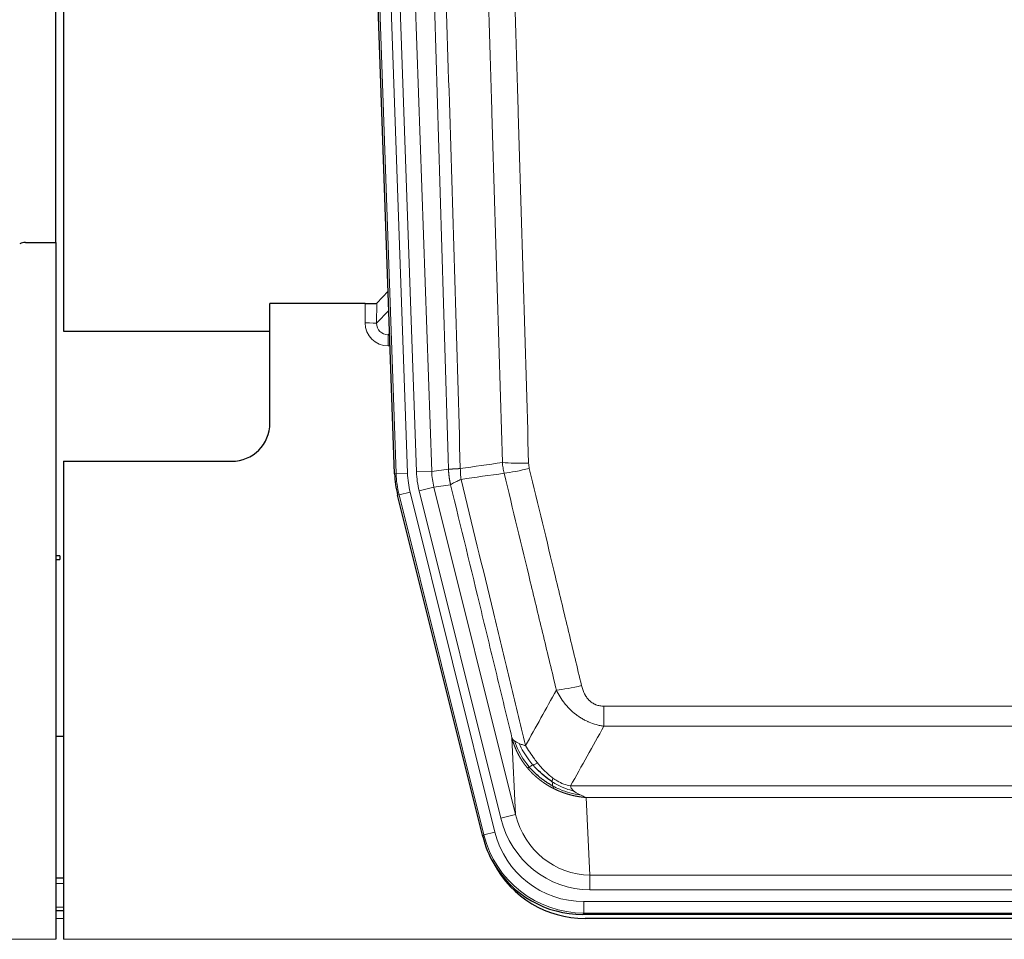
# Model space of a CAD drawing. Header units: inches. Extents: x 0 to 20790, y -12 to 14700.
# Tile 51 of 191: x 5786 to 6044, y 4734 to 4974. Entities that reach past the tile are written whole.
import ezdxf

# ---------------------------------------------------------------- set-up
doc = ezdxf.new("R2010")
doc.units = ezdxf.units.IN
doc.layers.add('1', color=7, linetype='Continuous', true_color=0xffffff)

msp = doc.modelspace()

# ---------------------------------------------------------------- linework, layer by layer
at = {"layer": '1', "color": 2, "linetype": 'Continuous', "lineweight": 25}
for p, q in [((5795.546, 4916.217), (5795.546, 5316.797)), ((5797.546, 5316.47), (5797.546, 4892.959)), ((5884.142, 4855.694), (5871.024, 5231.34)), ((5787.589, 4916.21), (5795.546, 4916.21)), ((5795.546, 4916.21), (5795.546, 4733.93)), ((5882.475, 4903.431), (5879.448, 4900.296)), ((5876.449, 4900.195), (5851.546, 4900.195)), ((5851.546, 4868.959), (5851.546, 4900.195)), ((5797.546, 4892.959), (5851.546, 4892.959)), ((5797.546, 4858.959), (5841.546, 4858.959)), ((5797.546, 4858.959), (5797.546, 4733.93)), ((5907.181, 4760.855), (5884.927, 4850.112)), ((5796.547, 4834.227), (5795.546, 4834.227)), ((5795.546, 4833.227), (5796.547, 4833.227)), ((5796.547, 4834.227), (5796.547, 4833.727)), ((5796.547, 4833.727), (5796.547, 4833.227)), ((5797.497, 4786.959), (5795.536, 4786.959)), ((5797.546, 4749.959), (5795.531, 4749.959)), ((5797.546, 4741.36), (5795.531, 4741.36)), ((6149.75, 4740.415), (5933.343, 4740.415)), ((6149.158, 4739.372), (5933.935, 4739.372))]:
    msp.add_line(p, q, dxfattribs=at)
at = {"layer": '1', "color": 110, "linetype": 'Continuous', "lineweight": 13}
for p, q in [((5884.516, 4855.747), (5871.405, 5231.19)), ((5874.399, 5231.294), (5887.51, 4855.851)), ((5876.791, 5230.352), (5889.857, 4856.181)), ((5880.783, 5230.492), (5893.849, 4856.321)), ((5876.439, 4895.147), (5876.449, 4900.195)), ((5879.448, 4900.296), (5879.437, 4895.065)), ((5879.437, 4895.065), (5882.651, 4898.394)), ((5882.857, 4892.5), (5882.43, 4892.058)), ((5882.43, 4892.058), (5882.43, 4889.138)), ((5882.43, 4892.058), (5882.873, 4892.058)), ((5882.43, 4889.138), (5882.974, 4889.138)), ((5889.857, 4856.181), (5893.849, 4856.321)), ((5893.849, 4856.321), (5898.226, 4856.936)), ((5884.142, 4855.694), (5884.516, 4855.747)), ((5887.51, 4855.851), (5884.516, 4855.747)), ((5890.554, 4851.219), (5894.43, 4852.186)), ((5911.906, 4765.582), (5890.554, 4851.219)), ((5898.782, 4852.797), (5894.43, 4852.186)), ((5894.43, 4852.186), (5915.782, 4766.548)), ((5885.3, 4850.165), (5884.927, 4850.112)), ((5888.207, 4850.89), (5885.3, 4850.165)), ((5907.474, 4761.23), (5885.3, 4850.165)), ((5888.207, 4850.89), (5910.381, 4761.955)), ((5938.875, 4794.902), (6144.218, 4794.902)), ((5938.875, 4789.661), (5938.875, 4794.902)), ((6144.218, 4789.661), (5938.875, 4789.661)), ((5915.782, 4766.548), (5914.824, 4786.603)), ((5930.144, 4774.042), (6152.949, 4774.042)), ((5934.257, 4771.013), (5935.225, 4750.733)), ((6148.836, 4771.013), (5934.257, 4771.013)), ((5911.906, 4765.582), (5915.782, 4766.548)), ((5907.181, 4760.855), (5907.474, 4761.23)), ((5910.381, 4761.955), (5907.474, 4761.23)), ((5935.225, 4746.87), (5935.225, 4750.733)), ((5935.225, 4750.733), (6147.868, 4750.733)), ((5797.546, 4748.505), (5795.531, 4748.505)), ((6147.868, 4746.87), (5935.225, 4746.87)), ((5933.636, 4740.79), (5933.636, 4743.786)), ((5933.636, 4743.786), (6149.457, 4743.786)), ((5797.546, 4742.33), (5795.531, 4742.33)), ((5933.636, 4740.79), (5933.343, 4740.415)), ((6149.457, 4740.79), (5933.636, 4740.79)), ((5797.546, 4739.36), (5795.531, 4739.36)), ((5307.546, 4733.93), (5795.546, 4733.93)), ((5797.546, 4733.93), (6285.546, 4733.93))]:
    msp.add_line(p, q, dxfattribs=at)
at = {"layer": '1', "color": 2, "linetype": 'Continuous', "lineweight": 25}
msp.add_arc((5841.546, 4868.959), 10, 270, 0, dxfattribs=at)
for centre, major_axis, ratio, start_param, end_param in [((5787.592, 4913.205), (0.923, -2.86), 0.9982885, 2.8298327, 3.3530369), ((5876.45, 4900.3), (-3, 0), 0.0349646, 1.5706703, 3.1078402), ((5911.163, 4856.646, 0), (26.774, 3.763), 0.9986144, 3.0370169, 3.2461684), ((5933.401, 4767.452, 0), (16.66, 21.323), 0.9977958, 2.4794378, 2.7643876), ((5933.961, 4766.389), (16.639, 21.297), 0.9990195, 2.7203481, 3.8043419), ((5933.401, 4767.452, 0), (16.66, 21.323), 0.9977958, 2.7643876, 3.8037475)]:
    msp.add_ellipse(centre, major_axis=major_axis, ratio=ratio, start_param=start_param, end_param=end_param, dxfattribs=at)
at = {"layer": '1', "color": 110, "linetype": 'Continuous', "lineweight": 13}
for centre, major_axis, ratio, start_param, end_param in [((5882.442, 4895.147), (-3.237, -5.067), 0.9977321, 5.2798208, 6.8506171), ((5876.439, 4895.069), (-3, 0.006), 0.0261769, 3.175273, 4.7124429), ((5882.442, 4895.069), (-1.726, -2.474), 0.9943829, 5.3201387, 6.890935), ((5913.875, 4857.027), (-19.844, -2.789), 0.9980617, 6.1786096, 6.387761), ((5919.179, 4859.64), (-9.996, -0.288), 0.1133347, 0.8101184, 1.5675278), ((5919.367, 4858.234), (-9.719, -2.353), 0.1107863, 0.7983441, 1.5439815), ((5911.528, 4856.697), (-26.766, -3.762), 0.9989218, 6.1786096, 6.387761), ((5911.528, 4856.697, 0), (23.799, 3.345), 0.9986144, 3.0370169, 3.2461684), ((5913.875, 4857.027), (-23.799, -3.345), 0.9986144, 6.1786096, 6.387761), ((5933.028, 4801.66), (-9.722, -2.342), 0.1329353, 0.7958322, 1.5387903), ((5935.145, 4771.716), (1.001, -20.961), 0.9530564, 4.9157844, 6.2370968), ((5935.145, 4771.716, 0), (1.185, -24.82), 0.9658521, 4.9157844, 6.2370968), ((5933.688, 4767.819), (-16.651, -21.313), 0.9982842, 5.6210305, 6.9453401), ((5933.688, 4767.819, 0), (14.809, 18.954), 0.9977958, 2.4794378, 3.8037475)]:
    msp.add_ellipse(centre, major_axis=major_axis, ratio=ratio, start_param=start_param, end_param=end_param, dxfattribs=at)
for points, knots in [([(5889.086, 5229.9), (5889.657, 5214.345), (5890.785, 5183.236), (5892.43, 5136.571), (5893.497, 5105.461), (5894.285, 5082.128), (5894.676, 5070.462), (5895.128, 5056.851), (5895.32, 5051.018), (5895.448, 5047.129), (5895.512, 5045.184), (5895.831, 5035.463), (5896.211, 5023.8), (5896.648, 5010.197), (5896.835, 5004.368), (5896.959, 5000.482), (5897.021, 4998.54), (5897.577, 4981.057), (5898.55, 4950.001), (5899.961, 4903.49), (5900.869, 4872.533), (5901.315, 4857.066)], [0, 0, 0, 0, 0.125, 0.25, 0.375, 0.375, 0.4375, 0.46875, 0.484375, 0.484375, 0.5, 0.5, 0.5625, 0.59375, 0.609375, 0.609375, 0.625, 0.625, 0.75, 0.875, 1, 1, 1, 1]), ([(5898.226, 4856.936), (5897.781, 4872.346), (5896.875, 4903.191), (5895.468, 4949.533), (5894.498, 4980.476), (5893.944, 4997.896), (5893.882, 4999.831), (5893.758, 5003.703), (5893.572, 5009.511), (5893.135, 5023.064), (5892.757, 5034.686), (5892.439, 5044.372), (5892.375, 5046.309), (5892.247, 5050.184), (5892.056, 5055.996), (5891.605, 5069.558), (5891.215, 5081.183), (5890.429, 5104.431), (5889.366, 5135.43), (5887.725, 5181.927), (5886.6, 5212.925), (5886.031, 5228.424)], [0, 0, 0, 0, 0.125, 0.25, 0.375, 0.375, 0.390625, 0.390625, 0.40625, 0.4375, 0.5, 0.5, 0.515625, 0.515625, 0.53125, 0.5625, 0.625, 0.625, 0.75, 0.875, 1, 1, 1, 1]), ([(5912.312, 4858.621), (5911.874, 4873.84), (5910.982, 4904.302), (5910.06, 4934.812), (5909.357, 4957.712), (5909.121, 4965.348), (5908.645, 4980.626), (5908.404, 4988.269), (5907.678, 5011.204), (5907.186, 5026.501), (5906.562, 5045.631), (5906.437, 5049.457), (5906.185, 5057.109), (5905.806, 5068.587), (5905.423, 5080.065), (5904.651, 5103.022), (5903.608, 5133.631), (5901.998, 5179.545), (5900.896, 5210.156), (5900.338, 5225.461)], [0, 0, 0, 0, 0.125, 0.25, 0.25, 0.3125, 0.3125, 0.375, 0.375, 0.5, 0.5, 0.53125, 0.53125, 0.5625, 0.625, 0.625, 0.75, 0.875, 1, 1, 1, 1]), ([(5907.221, 5225.804), (5907.778, 5210.48), (5908.879, 5179.831), (5910.487, 5133.859), (5911.529, 5103.212), (5912.3, 5080.227), (5912.682, 5068.735), (5913.061, 5057.243), (5913.312, 5049.581), (5913.437, 5045.75), (5914.061, 5026.597), (5914.552, 5011.28), (5915.277, 4988.316), (5915.517, 4980.664), (5915.993, 4965.367), (5916.229, 4957.721), (5916.931, 4934.792), (5917.852, 4904.245), (5918.742, 4873.744), (5919.179, 4858.506)], [0, 0, 0, 0, 0.125, 0.25, 0.375, 0.375, 0.4375, 0.46875, 0.46875, 0.5, 0.5, 0.625, 0.625, 0.6875, 0.6875, 0.75, 0.75, 0.875, 1, 1, 1, 1]), ([(5898.226, 4856.936), (5898.227, 4856.936), (5898.228, 4856.935), (5898.232, 4856.935), (5898.235, 4856.935), (5898.238, 4856.934), (5898.242, 4856.934), (5898.246, 4856.934), (5898.251, 4856.934), (5898.255, 4856.933), (5898.26, 4856.933), (5898.265, 4856.933), (5898.27, 4856.933), (5898.276, 4856.932), (5898.282, 4856.932), (5898.288, 4856.932), (5898.294, 4856.932), (5898.301, 4856.931), (5898.308, 4856.931), (5898.315, 4856.931), (5898.322, 4856.931), (5898.33, 4856.931), (5898.338, 4856.93), (5898.346, 4856.93), (5898.354, 4856.93), (5898.363, 4856.93), (5898.372, 4856.93), (5898.381, 4856.93), (5898.39, 4856.929), (5898.4, 4856.929), (5898.41, 4856.929), (5898.42, 4856.929), (5898.43, 4856.929), (5898.441, 4856.929), (5898.452, 4856.929), (5898.463, 4856.929), (5898.474, 4856.929), (5898.486, 4856.929), (5898.498, 4856.929), (5898.51, 4856.929), (5898.522, 4856.929), (5898.535, 4856.929), (5898.548, 4856.929), (5898.561, 4856.929), (5898.574, 4856.929), (5898.588, 4856.929), (5898.602, 4856.929), (5898.616, 4856.929), (5898.63, 4856.929), (5898.645, 4856.929), (5898.659, 4856.929), (5898.674, 4856.929), (5898.69, 4856.929), (5898.705, 4856.93), (5898.721, 4856.93), (5898.737, 4856.93), (5898.753, 4856.93), (5898.77, 4856.93), (5898.787, 4856.93), (5898.804, 4856.931), (5898.821, 4856.931), (5898.838, 4856.931), (5898.856, 4856.931), (5898.874, 4856.932), (5898.892, 4856.932), (5898.911, 4856.932), (5898.929, 4856.933), (5898.948, 4856.933), (5898.967, 4856.933), (5898.987, 4856.934), (5899.006, 4856.934), (5899.026, 4856.934), (5899.046, 4856.935), (5899.067, 4856.935), (5899.087, 4856.936), (5899.108, 4856.936), (5899.135, 4856.937), (5899.169, 4856.937), (5899.21, 4856.938), (5899.251, 4856.94), (5899.294, 4856.941), (5899.337, 4856.942), (5899.381, 4856.944), (5899.426, 4856.945), (5899.471, 4856.947), (5899.518, 4856.949), (5899.565, 4856.951), (5899.613, 4856.953), (5899.661, 4856.955), (5899.711, 4856.957), (5899.761, 4856.96), (5899.812, 4856.962), (5899.864, 4856.965), (5899.916, 4856.968), (5899.969, 4856.97), (5900.023, 4856.973), (5900.078, 4856.977), (5900.133, 4856.98), (5900.189, 4856.983), (5900.246, 4856.987), (5900.303, 4856.99), (5900.362, 4856.994), (5900.421, 4856.998), (5900.48, 4857.002), (5900.54, 4857.006), (5900.601, 4857.01), (5900.663, 4857.015), (5900.725, 4857.019), (5900.788, 4857.024), (5900.852, 4857.029), (5900.916, 4857.034), (5900.981, 4857.039), (5901.047, 4857.044), (5901.113, 4857.049), (5901.18, 4857.055), (5901.247, 4857.06), (5901.292, 4857.064), (5901.315, 4857.066)], [0, 0, 0, 0, 0.0066687, 0.0133374, 0.0200061, 0.0266746, 0.0333432, 0.0400116, 0.0466801, 0.0533484, 0.0600168, 0.066685, 0.0733532, 0.0800214, 0.0866895, 0.0933575, 0.1000255, 0.1066935, 0.1133614, 0.1200292, 0.126697, 0.1333647, 0.1400324, 0.1467001, 0.1533676, 0.1600352, 0.1667026, 0.1733701, 0.1800374, 0.1867047, 0.193372, 0.2000392, 0.2067064, 0.2133735, 0.2200405, 0.2267075, 0.2333745, 0.2400414, 0.2467082, 0.253375, 0.2600418, 0.2667085, 0.2733751, 0.2800417, 0.2867082, 0.2933747, 0.3000412, 0.3067075, 0.3133739, 0.3200401, 0.3267064, 0.3333725, 0.3400387, 0.3467047, 0.3533708, 0.3600367, 0.3667026, 0.3733685, 0.3800343, 0.3867001, 0.3933658, 0.4000315, 0.4066971, 0.4133626, 0.4200281, 0.4266936, 0.433359, 0.4400243, 0.4466896, 0.4533549, 0.4600201, 0.4666852, 0.4733503, 0.4800154, 0.4866804, 0.4933453, 0.5000102, 0.5125098, 0.5250093, 0.5375088, 0.5500082, 0.5625077, 0.5750071, 0.5875066, 0.600006, 0.6125054, 0.6250049, 0.6375043, 0.6500037, 0.6625032, 0.6750026, 0.6875021, 0.7000016, 0.7125011, 0.7250006, 0.7375001, 0.7499997, 0.7624993, 0.7749989, 0.7874985, 0.7999982, 0.812498, 0.8249977, 0.8374975, 0.8499974, 0.8624973, 0.8749972, 0.8874972, 0.8999973, 0.9124974, 0.9249976, 0.9374978, 0.9499981, 0.9624985, 0.9749989, 0.9874994, 1, 1, 1, 1]), ([(5898.782, 4852.797), (5898.777, 4852.818), (5898.767, 4852.861), (5898.752, 4852.925), (5898.736, 4852.99), (5898.721, 4853.057), (5898.706, 4853.124), (5898.691, 4853.194), (5898.675, 4853.264), (5898.66, 4853.336), (5898.644, 4853.409), (5898.629, 4853.483), (5898.614, 4853.559), (5898.598, 4853.636), (5898.583, 4853.714), (5898.568, 4853.794), (5898.553, 4853.874), (5898.538, 4853.956), (5898.523, 4854.04), (5898.508, 4854.125), (5898.493, 4854.211), (5898.479, 4854.298), (5898.465, 4854.387), (5898.451, 4854.477), (5898.437, 4854.568), (5898.423, 4854.66), (5898.41, 4854.754), (5898.389, 4854.905), (5898.363, 4855.107), (5898.335, 4855.354), (5898.311, 4855.583), (5898.292, 4855.795), (5898.276, 4855.988), (5898.263, 4856.164), (5898.253, 4856.321), (5898.245, 4856.46), (5898.239, 4856.582), (5898.235, 4856.685), (5898.231, 4856.77), (5898.229, 4856.837), (5898.227, 4856.886), (5898.226, 4856.917), (5898.226, 4856.931), (5898.226, 4856.936)], [0, 0, 0, 0, 0.0155037, 0.0313049, 0.0474035, 0.0637997, 0.0804935, 0.097485, 0.1147743, 0.1323613, 0.1502462, 0.1684289, 0.1869096, 0.2056883, 0.224765, 0.2441397, 0.2638126, 0.2837835, 0.3040527, 0.32462, 0.3454856, 0.3666494, 0.3881116, 0.409872, 0.4319308, 0.454288, 0.4769435, 0.4998975, 0.5635611, 0.6228928, 0.6778927, 0.7285606, 0.7748966, 0.8169007, 0.8545729, 0.8879131, 0.9169214, 0.9415977, 0.9619421, 0.9779545, 0.989635, 0.9969835, 1, 1, 1, 1]), ([(5901.527, 4854.232), (5901.452, 4854.698), (5901.41, 4855.168), (5901.352, 4856.113), (5901.336, 4856.588), (5901.315, 4857.066)], [0, 0, 0, 0, 0.5, 0.5, 1, 1, 1, 1]), ([(5919.367, 4857.095), (5919.311, 4857.327), (5919.268, 4857.561), (5919.205, 4858.031), (5919.186, 4858.268), (5919.179, 4858.506)], [0, 0, 0, 0, 0.5, 0.5, 1, 1, 1, 1]), ([(5919.367, 4857.095), (5921.652, 4847.617), (5923.934, 4838.144), (5927.349, 4823.943), (5928.486, 4819.211), (5930.759, 4809.75), (5931.894, 4805.021), (5933.028, 4800.293)], [0, 0, 0, 0, 0.5, 0.5, 0.75, 0.75, 1, 1, 1, 1]), ([(5898.782, 4852.797), (5898.803, 4852.848), (5898.881, 4852.915), (5899.145, 4853.081), (5899.33, 4853.182), (5899.802, 4853.419), (5900.087, 4853.555), (5900.746, 4853.866), (5901.118, 4854.039), (5901.527, 4854.232)], [0, 0, 0, 0, 0.25, 0.25, 0.5, 0.5, 0.75, 0.75, 1, 1, 1, 1]), ([(5901.527, 4854.232), (5904.349, 4842.607), (5907.165, 4830.991), (5911.379, 4813.58), (5912.781, 4807.778), (5915.584, 4796.18), (5916.983, 4790.383), (5918.381, 4784.589)], [0, 0, 0, 0, 0.5, 0.5, 0.75, 0.75, 1, 1, 1, 1]), ([(5926.448, 4799.098), (5925.313, 4803.819), (5924.176, 4808.542), (5921.901, 4817.99), (5920.762, 4822.715), (5917.343, 4836.896), (5915.059, 4846.356), (5912.771, 4855.821)], [0, 0, 0, 0, 0.25, 0.25, 0.5, 0.5, 1, 1, 1, 1]), ([(5914.824, 4786.603), (5913.494, 4792.111), (5912.161, 4797.621), (5909.494, 4808.645), (5908.158, 4814.16), (5904.147, 4830.709), (5901.468, 4841.749), (5898.782, 4852.797)], [0, 0, 0, 0, 0.25, 0.25, 0.5, 0.5, 1, 1, 1, 1]), ([(5938.875, 4794.902), (5938.693, 4794.902), (5938.51, 4794.91), (5938.146, 4794.942), (5937.967, 4794.966), (5937.611, 4795.031), (5937.436, 4795.072), (5937.089, 4795.172), (5936.918, 4795.231), (5936.707, 4795.316), (5936.665, 4795.334), (5936.581, 4795.37), (5936.457, 4795.426), (5936.335, 4795.487), (5936.097, 4795.615), (5935.789, 4795.801), (5935.502, 4796.018), (5935.329, 4796.164), (5935.294, 4796.193), (5935.226, 4796.253), (5935.193, 4796.284), (5935.092, 4796.376), (5935.028, 4796.439), (5934.838, 4796.633), (5934.719, 4796.767), (5934.492, 4797.044), (5934.385, 4797.188), (5934.182, 4797.483), (5934.087, 4797.635), (5933.974, 4797.83), (5933.951, 4797.869), (5933.907, 4797.948), (5933.886, 4797.988), (5933.822, 4798.107), (5933.781, 4798.187), (5933.662, 4798.43), (5933.589, 4798.593), (5933.452, 4798.924), (5933.388, 4799.091), (5933.212, 4799.598), (5933.112, 4799.943), (5933.028, 4800.293)], [0, 0, 0, 0, 0.0625, 0.0625, 0.125, 0.125, 0.1875, 0.1875, 0.25, 0.25, 0.265625, 0.265625, 0.28125, 0.3125, 0.3125, 0.375, 0.4375, 0.4375, 0.453125, 0.453125, 0.46875, 0.46875, 0.5, 0.5, 0.5625, 0.5625, 0.625, 0.625, 0.6875, 0.6875, 0.703125, 0.703125, 0.71875, 0.71875, 0.75, 0.75, 0.8125, 0.8125, 0.875, 0.875, 1, 1, 1, 1]), ([(5938.875, 4789.661), (5938.54, 4789.71), (5938.207, 4789.769), (5937.544, 4789.908), (5937.216, 4789.988), (5936.24, 4790.258), (5935.602, 4790.48), (5934.9, 4790.777), (5934.822, 4790.811), (5934.666, 4790.879), (5934.589, 4790.914), (5934.357, 4791.021), (5934.204, 4791.095), (5933.75, 4791.323), (5933.155, 4791.647), (5932.582, 4792.008), (5932.161, 4792.294), (5931.952, 4792.44), (5931.747, 4792.591), (5931.611, 4792.694), (5931.543, 4792.745), (5930.937, 4793.215), (5930.429, 4793.663), (5929.71, 4794.38), (5929.478, 4794.626), (5929.139, 4795.006), (5929.028, 4795.134), (5928.81, 4795.395), (5928.702, 4795.527), (5928.175, 4796.194), (5927.787, 4796.749), (5927.072, 4797.895), (5926.745, 4798.488), (5926.448, 4799.098)], [0, 0, 0, 0, 0.0625, 0.0625, 0.125, 0.125, 0.25, 0.25, 0.265625, 0.265625, 0.28125, 0.28125, 0.3125, 0.3125, 0.375, 0.4375, 0.4375, 0.46875, 0.484375, 0.484375, 0.5, 0.5, 0.625, 0.625, 0.6875, 0.6875, 0.71875, 0.71875, 0.75, 0.75, 0.875, 0.875, 1, 1, 1, 1]), ([(5918.856, 4778.776), (5918.845, 4778.79), (5918.821, 4778.818), (5918.786, 4778.861), (5918.751, 4778.904), (5918.715, 4778.947), (5918.679, 4778.992), (5918.642, 4779.037), (5918.605, 4779.083), (5918.568, 4779.13), (5918.53, 4779.177), (5918.492, 4779.225), (5918.454, 4779.274), (5918.415, 4779.324), (5918.376, 4779.374), (5918.337, 4779.426), (5918.297, 4779.478), (5918.257, 4779.53), (5918.216, 4779.584), (5918.176, 4779.638), (5918.134, 4779.693), (5918.093, 4779.749), (5918.052, 4779.806), (5918.01, 4779.863), (5917.967, 4779.922), (5917.925, 4779.981), (5917.882, 4780.041), (5917.839, 4780.101), (5917.796, 4780.163), (5917.753, 4780.225), (5917.709, 4780.288), (5917.665, 4780.352), (5917.621, 4780.417), (5917.577, 4780.483), (5917.532, 4780.549), (5917.488, 4780.617), (5917.443, 4780.685), (5917.398, 4780.754), (5917.353, 4780.824), (5917.308, 4780.895), (5917.262, 4780.967), (5917.217, 4781.039), (5917.171, 4781.113), (5917.125, 4781.187), (5917.079, 4781.262), (5917.034, 4781.338), (5916.988, 4781.415), (5916.941, 4781.493), (5916.895, 4781.572), (5916.849, 4781.652), (5916.803, 4781.732), (5916.757, 4781.814), (5916.71, 4781.896), (5916.664, 4781.98), (5916.618, 4782.064), (5916.572, 4782.149), (5916.526, 4782.235), (5916.48, 4782.322), (5916.433, 4782.41), (5916.387, 4782.499), (5916.342, 4782.589), (5916.296, 4782.68), (5916.25, 4782.772), (5916.204, 4782.865), (5916.159, 4782.959), (5916.114, 4783.053), (5916.069, 4783.149), (5916.024, 4783.246), (5915.979, 4783.343), (5915.934, 4783.442), (5915.89, 4783.541), (5915.846, 4783.642), (5915.802, 4783.743), (5915.758, 4783.846), (5915.715, 4783.949), (5915.671, 4784.054), (5915.629, 4784.159), (5915.586, 4784.266), (5915.544, 4784.373), (5915.502, 4784.481), (5915.461, 4784.591), (5915.419, 4784.701), (5915.379, 4784.813), (5915.338, 4784.925), (5915.298, 4785.038), (5915.259, 4785.153), (5915.22, 4785.268), (5915.181, 4785.384), (5915.143, 4785.502), (5915.106, 4785.62), (5915.068, 4785.74), (5915.032, 4785.86), (5914.996, 4785.981), (5914.96, 4786.104), (5914.925, 4786.227), (5914.891, 4786.352), (5914.857, 4786.477), (5914.835, 4786.561), (5914.824, 4786.603)], [0, 0, 0, 0, 0.0060657, 0.012223, 0.0184718, 0.0248123, 0.0312443, 0.0377679, 0.0443831, 0.0510899, 0.0578883, 0.0647782, 0.0717598, 0.0788329, 0.0859977, 0.093254, 0.1006019, 0.1080414, 0.1155725, 0.1231952, 0.1309095, 0.1387154, 0.1466129, 0.1546019, 0.1626826, 0.1708549, 0.1791188, 0.1874742, 0.1959213, 0.20446, 0.2130903, 0.2218121, 0.2306256, 0.2395307, 0.2485274, 0.2576156, 0.2667955, 0.276067, 0.2854301, 0.2948848, 0.3044311, 0.314069, 0.3237985, 0.3336196, 0.3435324, 0.3535367, 0.3636326, 0.3738202, 0.3840993, 0.3944701, 0.4049324, 0.4154864, 0.426132, 0.4368691, 0.4476979, 0.4586183, 0.4696303, 0.480734, 0.4919292, 0.503216, 0.5145945, 0.5260645, 0.5376262, 0.5492795, 0.5610244, 0.5728609, 0.584789, 0.5968087, 0.60892, 0.621123, 0.6334175, 0.6458037, 0.6582815, 0.6708509, 0.6835119, 0.6962645, 0.7091087, 0.7220445, 0.735072, 0.748191, 0.7614017, 0.774704, 0.7880979, 0.8015834, 0.8151605, 0.8288293, 0.8425896, 0.8564416, 0.8703852, 0.8844204, 0.8985472, 0.9127656, 0.9270756, 0.9414773, 0.9559705, 0.9705554, 0.9852319, 1, 1, 1, 1]), ([(5914.824, 4786.603), (5914.882, 4786.46), (5914.964, 4786.323), (5915.177, 4786.062), (5915.309, 4785.937), (5915.464, 4785.82)], [0, 0, 0, 0, 0.5, 0.5, 1, 1, 1, 1]), ([(5919.346, 4779.006), (5918.911, 4779.517), (5918.501, 4780.046), (5916.972, 4782.229), (5916.076, 4784.007), (5915.464, 4785.82)], [0, 0, 0, 0, 0.25, 0.25, 1, 1, 1, 1]), ([(5915.464, 4785.82), (5915.62, 4785.695), (5915.8, 4785.576), (5916.204, 4785.352), (5916.429, 4785.247), (5916.674, 4785.148)], [0, 0, 0, 0, 0.5, 0.5, 1, 1, 1, 1]), ([(5920.332, 4779.533), (5919.961, 4779.965), (5919.604, 4780.41), (5918.243, 4782.228), (5917.373, 4783.683), (5916.674, 4785.148)], [0, 0, 0, 0, 0.25, 0.25, 1, 1, 1, 1]), ([(5916.674, 4785.148), (5916.92, 4785.042), (5917.186, 4784.942), (5917.757, 4784.755), (5918.06, 4784.669), (5918.381, 4784.589)], [0, 0, 0, 0, 0.5, 0.5, 1, 1, 1, 1]), ([(5921.556, 4779.982), (5921.258, 4780.352), (5920.967, 4780.73), (5919.84, 4782.26), (5919.074, 4783.449), (5918.381, 4784.589)], [0, 0, 0, 0, 0.25, 0.25, 1, 1, 1, 1]), ([(5918.856, 4778.777), (5918.892, 4778.783), (5918.935, 4778.797), (5919.04, 4778.843), (5919.102, 4778.874), (5919.228, 4778.941), (5919.285, 4778.972), (5919.346, 4779.006)], [0, 0, 0, 0, 0.375, 0.375, 0.75, 0.75, 1, 1, 1, 1]), ([(5919.346, 4779.006), (5919.377, 4779.023), (5919.409, 4779.041), (5919.544, 4779.116), (5919.657, 4779.179), (5919.906, 4779.315), (5920.043, 4779.388), (5920.234, 4779.485), (5920.283, 4779.509), (5920.332, 4779.533)], [0, 0, 0, 0, 0.125, 0.125, 0.5, 0.5, 0.875, 0.875, 1, 1, 1, 1]), ([(5920.332, 4779.533), (5920.431, 4779.582), (5920.532, 4779.629), (5920.789, 4779.744), (5920.946, 4779.808), (5921.257, 4779.914), (5921.41, 4779.957), (5921.556, 4779.982)], [0, 0, 0, 0, 0.25, 0.25, 0.625, 0.625, 1, 1, 1, 1]), ([(5925.526, 4776.104), (5925.346, 4776.234), (5925.167, 4776.37), (5924.46, 4776.929), (5923.945, 4777.388), (5922.951, 4778.369), (5922.472, 4778.891), (5921.857, 4779.614), (5921.706, 4779.797), (5921.556, 4779.982)], [0, 0, 0, 0, 0.125, 0.125, 0.5, 0.5, 0.875, 0.875, 1, 1, 1, 1]), ([(5925.859, 4773.294), (5925.837, 4773.305), (5925.793, 4773.326), (5925.727, 4773.359), (5925.661, 4773.392), (5925.595, 4773.426), (5925.529, 4773.46), (5925.463, 4773.494), (5925.397, 4773.528), (5925.33, 4773.563), (5925.264, 4773.598), (5925.198, 4773.634), (5925.131, 4773.669), (5925.065, 4773.705), (5924.998, 4773.742), (5924.931, 4773.778), (5924.865, 4773.815), (5924.798, 4773.853), (5924.731, 4773.89), (5924.665, 4773.928), (5924.598, 4773.967), (5924.531, 4774.005), (5924.464, 4774.044), (5924.397, 4774.084), (5924.33, 4774.123), (5924.263, 4774.163), (5924.196, 4774.204), (5924.129, 4774.244), (5924.062, 4774.285), (5923.995, 4774.327), (5923.928, 4774.368), (5923.861, 4774.41), (5923.794, 4774.453), (5923.727, 4774.496), (5923.66, 4774.539), (5923.593, 4774.582), (5923.526, 4774.626), (5923.459, 4774.67), (5923.391, 4774.714), (5923.324, 4774.759), (5923.257, 4774.805), (5923.19, 4774.85), (5923.123, 4774.896), (5923.056, 4774.942), (5922.989, 4774.989), (5922.922, 4775.036), (5922.855, 4775.083), (5922.788, 4775.131), (5922.721, 4775.179), (5922.654, 4775.228), (5922.587, 4775.277), (5922.52, 4775.326), (5922.453, 4775.375), (5922.387, 4775.425), (5922.32, 4775.476), (5922.253, 4775.527), (5922.187, 4775.578), (5922.12, 4775.629), (5922.053, 4775.681), (5921.987, 4775.733), (5921.921, 4775.786), (5921.854, 4775.839), (5921.788, 4775.892), (5921.722, 4775.946), (5921.655, 4776), (5921.589, 4776.055), (5921.523, 4776.11), (5921.457, 4776.165), (5921.391, 4776.221), (5921.326, 4776.277), (5921.26, 4776.333), (5921.194, 4776.39), (5921.129, 4776.447), (5921.063, 4776.505), (5920.998, 4776.563), (5920.933, 4776.621), (5920.868, 4776.68), (5920.803, 4776.74), (5920.738, 4776.799), (5920.673, 4776.859), (5920.608, 4776.92), (5920.544, 4776.98), (5920.479, 4777.042), (5920.415, 4777.103), (5920.351, 4777.165), (5920.287, 4777.228), (5920.223, 4777.291), (5920.159, 4777.354), (5920.095, 4777.418), (5920.032, 4777.482), (5919.968, 4777.546), (5919.905, 4777.611), (5919.842, 4777.676), (5919.779, 4777.742), (5919.716, 4777.808), (5919.654, 4777.875), (5919.591, 4777.941), (5919.529, 4778.009), (5919.467, 4778.077), (5919.405, 4778.145), (5919.343, 4778.213), (5919.282, 4778.282), (5919.22, 4778.352), (5919.159, 4778.421), (5919.098, 4778.492), (5919.037, 4778.562), (5918.977, 4778.633), (5918.916, 4778.705), (5918.876, 4778.753), (5918.856, 4778.776)], [0, 0, 0, 0, 0.0082024, 0.0164263, 0.0246716, 0.0329384, 0.0412265, 0.0495362, 0.0578672, 0.0662198, 0.0745938, 0.0829892, 0.0914062, 0.0998446, 0.1083045, 0.1167859, 0.1252887, 0.1338131, 0.1423589, 0.1509263, 0.1595151, 0.1681255, 0.1767574, 0.1854108, 0.1940858, 0.2027822, 0.2115002, 0.2202398, 0.2290008, 0.2377835, 0.2465876, 0.2554134, 0.2642606, 0.2731295, 0.2820199, 0.2909319, 0.2998654, 0.3088206, 0.3177973, 0.3267956, 0.3358154, 0.3448569, 0.35392, 0.3630047, 0.3721109, 0.3812388, 0.3903883, 0.3995594, 0.4087522, 0.4179665, 0.4272025, 0.4364601, 0.4457393, 0.4550402, 0.4643627, 0.4737069, 0.4830727, 0.4924601, 0.5018692, 0.5113, 0.5207524, 0.5302265, 0.5397222, 0.5492397, 0.5587788, 0.5683395, 0.577922, 0.5875261, 0.5971519, 0.6067994, 0.6164686, 0.6261595, 0.6358721, 0.6456064, 0.6553624, 0.6651401, 0.6749395, 0.6847606, 0.6946034, 0.704468, 0.7143542, 0.7242622, 0.734192, 0.7441434, 0.7541166, 0.7641115, 0.7741282, 0.7841666, 0.7942268, 0.8043087, 0.8144123, 0.8245377, 0.8346848, 0.8448538, 0.8550444, 0.8652568, 0.875491, 0.885747, 0.8960247, 0.9063242, 0.9166455, 0.9269886, 0.9373534, 0.9477401, 0.9581485, 0.9685787, 0.9790306, 0.9895044, 1, 1, 1, 1]), ([(5925.376, 4775.122), (5925.374, 4775.22), (5925.376, 4775.317), (5925.389, 4775.552), (5925.405, 4775.685), (5925.453, 4775.922), (5925.485, 4776.025), (5925.526, 4776.104)], [0, 0, 0, 0, 0.25, 0.25, 0.625, 0.625, 1, 1, 1, 1]), ([(5925.544, 4774.006), (5925.532, 4774.046), (5925.52, 4774.088), (5925.476, 4774.257), (5925.447, 4774.393), (5925.403, 4774.678), (5925.388, 4774.826), (5925.378, 4775.024), (5925.376, 4775.073), (5925.376, 4775.122)], [0, 0, 0, 0, 0.125, 0.125, 0.5, 0.5, 0.875, 0.875, 1, 1, 1, 1]), ([(5931.014, 4772.704), (5929.604, 4773.024), (5928.167, 4773.565), (5926.297, 4774.559), (5925.833, 4774.83), (5925.376, 4775.122)], [0, 0, 0, 0, 0.75, 0.75, 1, 1, 1, 1]), ([(5930.144, 4774.042), (5928.923, 4774.255), (5927.747, 4774.72), (5926.253, 4775.601), (5925.886, 4775.843), (5925.526, 4776.104)], [0, 0, 0, 0, 0.75, 0.75, 1, 1, 1, 1]), ([(5925.859, 4773.294), (5925.826, 4773.352), (5925.786, 4773.422), (5925.704, 4773.583), (5925.662, 4773.676), (5925.594, 4773.851), (5925.568, 4773.926), (5925.544, 4774.006)], [0, 0, 0, 0, 0.375, 0.375, 0.75, 0.75, 1, 1, 1, 1]), ([(5932.686, 4771.704), (5930.913, 4771.927), (5929.084, 4772.409), (5926.71, 4773.415), (5926.122, 4773.696), (5925.544, 4774.006)], [0, 0, 0, 0, 0.75, 0.75, 1, 1, 1, 1]), ([(5931.014, 4772.704), (5930.896, 4772.801), (5930.786, 4772.901), (5930.537, 4773.16), (5930.412, 4773.324), (5930.226, 4773.669), (5930.165, 4773.851), (5930.144, 4774.042)], [0, 0, 0, 0, 0.25, 0.25, 0.625, 0.625, 1, 1, 1, 1]), ([(5934.257, 4771.013), (5934.234, 4771.014), (5934.19, 4771.018), (5934.124, 4771.023), (5934.057, 4771.028), (5933.991, 4771.034), (5933.924, 4771.04), (5933.857, 4771.046), (5933.79, 4771.052), (5933.723, 4771.059), (5933.656, 4771.066), (5933.588, 4771.073), (5933.521, 4771.08), (5933.453, 4771.087), (5933.386, 4771.095), (5933.318, 4771.103), (5933.25, 4771.111), (5933.183, 4771.119), (5933.115, 4771.127), (5933.046, 4771.136), (5932.978, 4771.145), (5932.91, 4771.154), (5932.842, 4771.163), (5932.773, 4771.172), (5932.705, 4771.182), (5932.636, 4771.192), (5932.567, 4771.202), (5932.498, 4771.213), (5932.43, 4771.223), (5932.361, 4771.234), (5932.291, 4771.245), (5932.222, 4771.257), (5932.153, 4771.268), (5932.084, 4771.28), (5932.014, 4771.292), (5931.945, 4771.304), (5931.875, 4771.317), (5931.806, 4771.329), (5931.736, 4771.342), (5931.666, 4771.355), (5931.596, 4771.369), (5931.526, 4771.382), (5931.456, 4771.396), (5931.386, 4771.41), (5931.316, 4771.425), (5931.245, 4771.439), (5931.175, 4771.454), (5931.105, 4771.469), (5931.034, 4771.485), (5930.964, 4771.5), (5930.893, 4771.516), (5930.822, 4771.532), (5930.752, 4771.548), (5930.681, 4771.565), (5930.61, 4771.582), (5930.539, 4771.599), (5930.468, 4771.616), (5930.397, 4771.634), (5930.326, 4771.652), (5930.255, 4771.67), (5930.184, 4771.688), (5930.112, 4771.707), (5930.041, 4771.726), (5929.97, 4771.745), (5929.898, 4771.764), (5929.827, 4771.784), (5929.755, 4771.804), (5929.684, 4771.824), (5929.612, 4771.844), (5929.54, 4771.865), (5929.469, 4771.886), (5929.397, 4771.907), (5929.325, 4771.929), (5929.253, 4771.951), (5929.182, 4771.973), (5929.11, 4771.995), (5929.038, 4772.018), (5928.966, 4772.041), (5928.894, 4772.064), (5928.822, 4772.087), (5928.75, 4772.111), (5928.678, 4772.135), (5928.605, 4772.159), (5928.533, 4772.183), (5928.461, 4772.208), (5928.389, 4772.233), (5928.317, 4772.259), (5928.245, 4772.284), (5928.172, 4772.31), (5928.1, 4772.337), (5928.028, 4772.363), (5927.955, 4772.39), (5927.883, 4772.417), (5927.811, 4772.444), (5927.738, 4772.472), (5927.666, 4772.5), (5927.594, 4772.528), (5927.521, 4772.556), (5927.449, 4772.585), (5927.377, 4772.614), (5927.304, 4772.644), (5927.232, 4772.673), (5927.16, 4772.703), (5927.087, 4772.734), (5927.015, 4772.764), (5926.942, 4772.795), (5926.87, 4772.826), (5926.798, 4772.858), (5926.725, 4772.889), (5926.653, 4772.921), (5926.581, 4772.954), (5926.509, 4772.986), (5926.436, 4773.019), (5926.364, 4773.053), (5926.292, 4773.086), (5926.22, 4773.12), (5926.147, 4773.154), (5926.075, 4773.189), (5926.003, 4773.223), (5925.931, 4773.258), (5925.883, 4773.282), (5925.859, 4773.294)], [0, 0, 0, 0, 0.007775, 0.0155603, 0.0233558, 0.0311618, 0.038978, 0.0468046, 0.0546416, 0.0624889, 0.0703466, 0.0782147, 0.0860931, 0.093982, 0.1018813, 0.109791, 0.1177112, 0.1256417, 0.1335828, 0.1415343, 0.1494962, 0.1574687, 0.1654516, 0.173445, 0.1814489, 0.1894634, 0.1974883, 0.2055238, 0.2135699, 0.2216264, 0.2296936, 0.2377713, 0.2458596, 0.2539585, 0.2620679, 0.270188, 0.2783187, 0.28646, 0.2946119, 0.3027745, 0.3109477, 0.3191316, 0.3273261, 0.3355314, 0.3437472, 0.3519738, 0.3602111, 0.3684591, 0.3767178, 0.3849872, 0.3932673, 0.4015582, 0.4098598, 0.4181722, 0.4264954, 0.4348293, 0.443174, 0.4515295, 0.4598958, 0.4682728, 0.4766607, 0.4850594, 0.493469, 0.5018893, 0.5103206, 0.5187626, 0.5272155, 0.5356793, 0.544154, 0.5526395, 0.561136, 0.5696433, 0.5781615, 0.5866906, 0.5952307, 0.6037817, 0.6123436, 0.6209165, 0.6295003, 0.638095, 0.6467007, 0.6553174, 0.6639451, 0.6725838, 0.6812334, 0.6898941, 0.6985657, 0.7072484, 0.7159421, 0.7246468, 0.7333625, 0.7420893, 0.7508272, 0.759576, 0.768336, 0.777107, 0.7858891, 0.7946823, 0.8034866, 0.812302, 0.8211284, 0.829966, 0.8388147, 0.8476746, 0.8565455, 0.8654276, 0.8743209, 0.8832252, 0.8921408, 0.9010675, 0.9100054, 0.9189544, 0.9279147, 0.9368861, 0.9458688, 0.9548626, 0.9638676, 0.9728839, 0.9819114, 0.9909501, 1, 1, 1, 1]), ([(5932.686, 4771.704), (5932.612, 4771.739), (5932.538, 4771.775), (5932.242, 4771.923), (5932.02, 4772.04), (5931.593, 4772.29), (5931.387, 4772.422), (5931.135, 4772.608), (5931.074, 4772.656), (5931.014, 4772.704)], [0, 0, 0, 0, 0.125, 0.125, 0.5, 0.5, 0.875, 0.875, 1, 1, 1, 1]), ([(5934.257, 4771.013), (5934.104, 4771.078), (5933.928, 4771.153), (5933.545, 4771.316), (5933.338, 4771.405), (5932.98, 4771.566), (5932.833, 4771.633), (5932.686, 4771.704)], [0, 0, 0, 0, 0.375, 0.375, 0.75, 0.75, 1, 1, 1, 1])]:
    msp.add_open_spline(points, degree=3, knots=knots, dxfattribs=at)
for points in [[(5901.315, 4857.066), (5904.98, 4857.587), (5908.646, 4858.105), (5912.312, 4858.621)], [(5912.771, 4855.821), (5912.658, 4856.281), (5912.47, 4857.207), (5912.353, 4858.147), (5912.312, 4858.621)], [(5912.771, 4855.821), (5909.022, 4855.294), (5905.274, 4854.764), (5901.527, 4854.232)], [(5918.381, 4784.589), (5921.055, 4789.43), (5923.744, 4794.266), (5926.448, 4799.098)], [(5938.875, 4789.661), (5935.947, 4784.46), (5933.037, 4779.254), (5930.144, 4774.042)]]:
    msp.add_open_spline(points, degree=3, dxfattribs=at)
at = {"layer": '1', "color": 2, "linetype": 'Continuous', "lineweight": 25}
for points in [[(5925.544, 4774.006), (5925.255, 4774.161), (5924.969, 4774.324), (5923.835, 4775.002), (5923.012, 4775.574), (5921.447, 4776.834), (5920.706, 4777.521), (5919.787, 4778.501), (5919.564, 4778.751), (5919.346, 4779.006)], [(5925.376, 4775.122), (5925.147, 4775.268), (5924.92, 4775.42), (5924.018, 4776.046), (5923.359, 4776.561), (5922.089, 4777.673), (5921.479, 4778.268), (5920.707, 4779.105), (5920.518, 4779.318), (5920.332, 4779.533)]]:
    msp.add_open_spline(points, degree=3, knots=[0, 0, 0, 0, 0.125, 0.125, 0.5, 0.5, 0.875, 0.875, 1, 1, 1, 1], dxfattribs=at)

doc.saveas('drawing.dxf')
